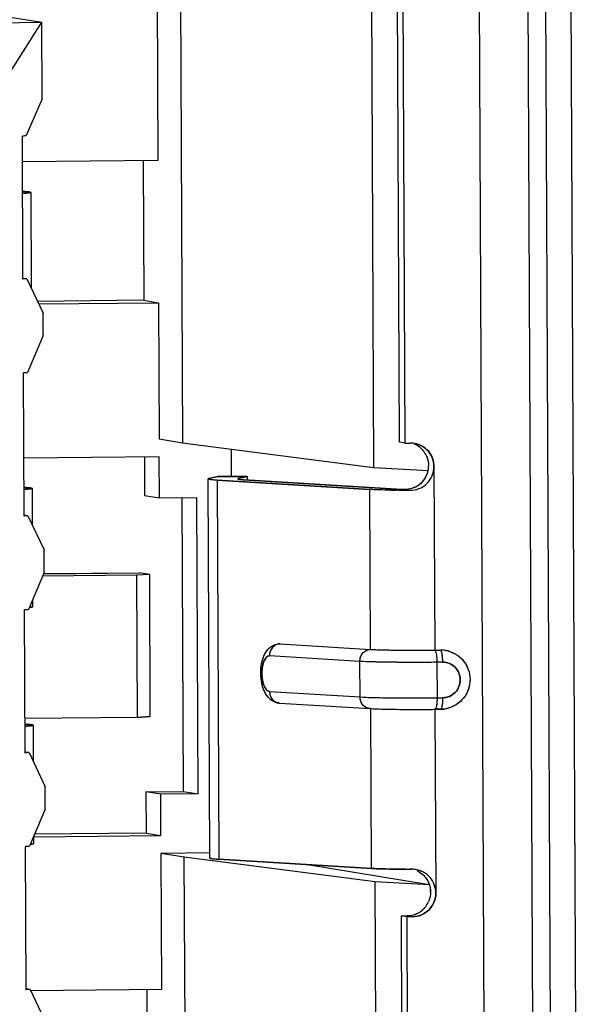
# Model space of a CAD drawing. Header units: millimetres. Extents: x 0 to 1750, y -1720 to 477.
# Tile 28 of 256: x 348.74 to 353.47, y -972.84 to -964.53. Entities that reach past the tile are written whole.
import ezdxf

# ---------------------------------------------------------------- set-up
doc = ezdxf.new("R2010")
doc.units = ezdxf.units.MM
doc.header["$LTSCALE"] = 92.51
for name, color, linetype in [('101304998_DXF_CONTINUOUS_LINE', 7, 'CONTINUOUS'), ('_101304998_1DXF_CONTINUOUS_LINE', 7, 'CONTINUOUS'), ('DE-11-072043DXF_CONTINUOUS_LINE', 7, 'CONTINUOUS'), ('MANIFOLD_SOLDXF_CONTINUOUS_LINE', 7, 'CONTINUOUS')]:
    doc.layers.add(name, color=color, linetype=linetype)

msp = doc.modelspace()

# ---------------------------------------------------------------- linework, layer by layer
at = {"layer": '101304998_DXF_CONTINUOUS_LINE'}
for p, q in [((352.6917, -978.765), (352.6157, -961.4232)), ((353.1022, -978.7482), (353.0262, -961.4064)), ((351.9508, -968.0942), (351.9309, -963.5539)), ((351.9757, -963.5537), (351.9956, -968.1015)), ((350.1015, -964.0236), (350.1193, -968.0978)), ((351.7132, -964.0585), (351.7318, -968.3065)), ((349.9058, -964.2675), (349.9121, -965.7168)), ((347.4471, -964.3074), (348.9312, -964.5496)), ((347.7506, -964.5613), (348.9312, -964.5496)), ((348.6768, -964.9523), (348.9312, -964.5496)), ((348.9341, -965.1943), (348.9312, -964.5496)), ((348.9341, -965.1943), (348.8006, -965.5062)), ((348.8006, -965.5062), (348.7669, -965.5092)), ((348.7722, -966.7187), (348.7669, -965.5092)), ((349.9121, -965.7168), (348.7679, -965.7281)), ((349.7869, -965.718), (349.7921, -966.8958)), ((348.8092, -965.9798), (348.7889, -965.9784)), ((348.8384, -965.9848), (348.8384, -965.9846)), ((348.8385, -965.9848), (348.842, -966.792)), ((348.8059, -966.7156), (348.7722, -966.7187)), ((348.8059, -966.7156), (348.7736, -966.7104)), ((348.8059, -966.7156), (348.942, -967.0034)), ((349.7921, -966.8958), (348.8953, -966.9047)), ((348.9055, -966.9263), (349.9174, -966.9162)), ((349.7921, -966.8958), (349.9174, -966.9162)), ((349.9174, -966.9162), (349.9224, -968.0657)), ((348.9428, -967.1933), (348.942, -967.0034)), ((348.9428, -967.1933), (348.8094, -967.5053)), ((348.8094, -967.5053), (348.7757, -967.5083)), ((348.781, -968.7177), (348.7757, -967.5083)), ((349.9224, -968.0657), (350.1193, -968.0978)), ((350.1193, -968.0978), (351.7318, -968.3065)), ((350.5338, -968.3843), (350.5328, -968.1513)), ((351.9956, -968.1015), (351.9508, -968.0942)), ((351.9956, -968.1015), (352.0448, -968.101)), ((349.9231, -968.2156), (348.7788, -968.227)), ((349.7979, -968.2168), (349.7993, -968.545)), ((349.9246, -968.5654), (349.9231, -968.2156)), ((351.7318, -968.3065), (352.1954, -968.3322)), ((352.2424, -968.299), (352.2492, -969.8482)), ((350.3494, -971.6029), (350.3354, -968.4044)), ((350.4175, -968.3843), (350.343, -968.4011)), ((350.411, -968.4145), (351.7011, -968.4927)), ((350.411, -968.4145), (350.425, -971.6129)), ((350.6652, -968.3843), (350.4175, -968.3843)), ((350.5906, -968.401), (350.6652, -968.3843)), ((351.9274, -968.4885), (350.6374, -968.4102)), ((350.6652, -968.3843), (350.6653, -968.4101)), ((348.8201, -968.478), (348.7999, -968.4766)), ((348.8494, -968.483), (348.8493, -968.4828)), ((348.8494, -968.483), (348.8508, -968.791)), ((351.707, -969.8421), (351.7011, -968.4927)), ((351.9782, -968.4905), (351.9839, -968.4906)), ((351.9902, -968.4994), (351.9836, -968.4994)), ((351.9839, -968.4906), (352.0391, -968.4996)), ((349.9246, -968.5654), (349.7993, -968.545)), ((350.2395, -968.5623), (349.9246, -968.5654)), ((350.1143, -968.5636), (350.1251, -971.0407)), ((350.2504, -971.0611), (350.2395, -968.5623)), ((348.8147, -968.7147), (348.781, -968.7177)), ((348.8147, -968.7147), (348.7823, -968.7094)), ((348.8147, -968.7147), (348.9507, -969.0025)), ((348.9516, -969.1924), (348.9507, -969.0025)), ((348.9516, -969.1924), (348.8181, -969.5043)), ((349.7307, -969.2171), (348.9376, -969.225)), ((348.9517, -969.2031), (349.753, -969.1952)), ((349.8425, -969.2098), (349.7307, -969.2171)), ((349.7307, -969.2171), (349.736, -970.4165)), ((349.8425, -969.2098), (349.753, -969.1952)), ((349.8477, -970.4092), (349.8425, -969.2098)), ((348.8535, -969.4216), (348.8538, -969.4825)), ((348.8181, -969.5043), (348.7844, -969.5073)), ((348.7897, -970.7168), (348.7844, -969.5073)), ((350.9396, -969.7958), (350.9431, -969.7957)), ((350.9431, -969.7957), (351.707, -969.8421)), ((351.6169, -969.9437), (350.853, -969.8974)), ((352.2492, -969.8482), (352.2984, -969.8478)), ((351.6182, -970.2436), (351.6169, -969.9437)), ((352.3167, -969.9506), (352.2675, -969.9511)), ((352.2675, -969.9511), (352.2689, -970.251)), ((350.8543, -970.1972), (351.6182, -970.2436)), ((352.2689, -970.251), (352.3181, -970.2505)), ((350.9388, -970.2954), (351.7027, -970.3417)), ((349.736, -970.4165), (348.7885, -970.4259)), ((349.8477, -970.4092), (349.736, -970.4165)), ((351.7151, -971.6912), (351.7092, -970.3419)), ((352.1981, -970.3485), (352.2068, -970.3484)), ((352.3006, -970.3475), (352.2514, -970.348)), ((352.2514, -970.348), (352.2582, -971.8973)), ((348.8289, -970.477), (348.8086, -970.4756)), ((348.8581, -970.482), (348.8581, -970.4818)), ((348.8582, -970.482), (348.8595, -970.7901)), ((348.8234, -970.7137), (348.7897, -970.7168)), ((348.8234, -970.7137), (348.7911, -970.7085)), ((348.8234, -970.7137), (348.9595, -971.0015)), ((348.9603, -971.1914), (348.9595, -971.0015)), ((349.8103, -971.0438), (350.1251, -971.0407)), ((349.9356, -971.0643), (349.8103, -971.0438)), ((349.8103, -971.0438), (349.8118, -971.3936)), ((350.2504, -971.0611), (349.9356, -971.0643)), ((349.9371, -971.4141), (349.9356, -971.0643)), ((350.1251, -971.0407), (350.2504, -971.0611)), ((348.9603, -971.1914), (348.8269, -971.5034)), ((348.862, -971.4248), (349.9371, -971.4141)), ((349.8118, -971.3936), (348.8698, -971.403)), ((349.8118, -971.3936), (349.9371, -971.4141)), ((348.8623, -971.4206), (348.8625, -971.4816)), ((348.8269, -971.5034), (348.7932, -971.5064)), ((348.7985, -972.7158), (348.7932, -971.5064)), ((350.349, -971.5599), (349.9378, -971.564)), ((350.1346, -971.5962), (349.9378, -971.564)), ((349.9378, -971.564), (349.9428, -972.7135)), ((351.7471, -971.8048), (350.1346, -971.5962)), ((350.1533, -975.8441), (350.1346, -971.5962)), ((350.3622, -971.6072), (350.3554, -971.6059)), ((350.3736, -971.6088), (350.3635, -971.6074)), ((350.4062, -971.6117), (350.4038, -971.6115)), ((351.7151, -971.6912), (350.425, -971.6129)), ((352.2033, -971.8282), (351.1566, -971.6573)), ((352.0531, -971.6981), (352.0373, -971.6981)), ((352.2039, -971.8301), (351.7471, -971.8048)), ((351.7657, -976.0528), (351.7471, -971.8048)), ((351.9684, -972.0923), (352.0176, -972.0918)), ((352.0131, -972.0996), (351.9684, -972.0923)), ((351.9883, -976.6402), (351.9684, -972.0923)), ((352.0623, -972.0991), (352.0131, -972.0996)), ((352.0131, -972.0996), (352.033, -976.6475)), ((352.0176, -972.0918), (352.0623, -972.0991)), ((348.8322, -972.7128), (348.7985, -972.7158)), ((348.8322, -972.7128), (348.7998, -972.7075)), ((348.8322, -972.7128), (348.9683, -973.0006)), ((349.9428, -972.7135), (348.8323, -972.7245)), ((349.8176, -972.7147), (349.8228, -973.8925))]:
    msp.add_line(p, q, dxfattribs=at)
for centre, radius, start, end in [((348.6895, -967.6802), 1.7047, 86.65689, 87.30864), ((352.0467, -968.2915), 0.1904, 87.15184, 90.56318), ((352.0464, -968.2953), 0.1943, 80.68939, 87.14382), ((352.0012, -968.2888), 0.1952, 52.41144, 67.49949), ((352.0006, -968.2896), 0.1962, 45.29973, 52.41587), ((351.9997, -968.2903), 0.1974, 37.53092, 45.27622), ((351.9978, -968.2918), 0.1998, 22.83335, 37.5182), ((351.9939, -968.2925), 0.2037, 348.75983, 0.21879), ((350.3428, -968.4151), 0.0135, 111.44597, 113.67273), ((348.7005, -970.1784), 1.7047, 86.65689, 87.30864), ((351.9725, -967.7426), 0.7472, 266.54179, 267.03111), ((351.9856, -967.4927), 0.9975, 267.02377, 267.3504), ((351.9969, -967.249), 1.2414, 267.34823, 267.60928), ((352.0704, -955.4406), 13.0591, 269.44532, 269.61927), ((352.0079, -966.9864), 1.5043, 267.60835, 267.83352), ((352.0192, -966.6889), 1.8021, 267.83331, 268.0491), ((352.0308, -966.3485), 2.1426, 268.04867, 268.24715), ((352.0416, -965.9973), 2.494, 268.24616, 268.40495), ((352.0504, -965.6819), 2.8095, 268.40424, 268.52838), ((352.0794, -954.0624), 14.4372, 269.64626, 269.84003), ((350.942, -969.9232), 0.1276, 91.07992, 99.63587), ((352.3006, -970.0894), 0.2416, 80.68131, 90.52978), ((351.7888, -969.9524), 0.528, 0.18772, 4.36711), ((352.3004, -970.0916), 0.2438, 73.65788, 80.71015), ((350.9466, -970.1674), 0.1282, 257.70481, 266.51493), ((350.9439, -970.213), 0.0826, 259.80946, 266.45204), ((352.086, -955.9946), 14.3542, 269.5952, 269.80217), ((352.0901, -954.887), 15.4619, 269.80132, 269.9987), ((352.0901, -954.097), 16.2519, 269.99861, 270.18934), ((352.0893, -953.7632), 16.5856, 270.18848, 270.376), ((352.0938, -954.3873), 15.9615, 270.40554, 270.56782), ((352.2986, -970.1034), 0.2442, 270.5899, 277.63179), ((348.7092, -972.1774), 1.7047, 86.65689, 87.30864), ((350.3663, -971.5611), 0.0461, 255.17395, 256.2744), ((350.3889, -971.4444), 0.165, 260.67127, 261.14163), ((350.4345, -971.0816), 0.5307, 263.41154, 264.76928), ((350.4553, -970.8638), 0.7494, 264.70182, 264.88508), ((350.4769, -970.6163), 0.9979, 264.91826, 265.79642), ((350.5239, -969.9728), 1.6431, 265.8901, 266.55006), ((352.0926, -957.4094), 14.2887, 269.64574, 269.77846), ((352.0524, -971.9202), 0.2221, 86.89298, 89.83535), ((352.0523, -971.9221), 0.224, 83.22985, 86.89481), ((352.0524, -971.9215), 0.2234, 80.68933, 83.23145), ((352.0115, -971.8995), 0.2074, 58.55293, 64.63309), ((352.0094, -971.8909), 0.2041, 0.25387, 4.54447), ((352.0108, -971.891), 0.2026, 323.22453, 338.22562), ((352.0141, -971.8941), 0.1981, 293.73345, 308.50399), ((352.0133, -971.893), 0.1995, 308.49432, 316.18494), ((352.0123, -971.8921), 0.2008, 316.20604, 323.2153)]:
    msp.add_arc(centre, radius, start, end, dxfattribs=at)
for points, knots in [([(348.7694, -965.9928), (348.7793, -965.9922), (348.796, -965.991), (348.8191, -965.9896), (348.8297, -965.9871), (348.8384, -965.9864), (348.8384, -965.9848)], [0, 0, 0, 0, 0.428365, 0.740116, 0.930596, 1, 1, 1, 1]), ([(348.8346, -965.9829), (348.8332, -965.9826), (348.8248, -965.981), (348.8163, -965.9803), (348.8092, -965.9798)], [0, 0, 0, 0, 0.164809, 1, 1, 1, 1]), ([(348.8384, -965.9846), (348.8383, -965.9844), (348.8372, -965.9834), (348.8358, -965.9832), (348.8346, -965.9829)], [0, 0, 0, 0, 0.133456, 1, 1, 1, 1]), ([(352.0779, -968.1036), (352.1224, -968.1109), (352.2093, -968.1597), (352.2422, -968.2534), (352.2424, -968.299)], [0, 0, 0, 0, 0.497411, 1, 1, 1, 1]), ([(352.0284, -968.4878), (352.0668, -968.4818), (352.1444, -968.4475), (352.1859, -968.372), (352.1938, -968.3322)], [0, 0, 0, 0, 0.488553, 1, 1, 1, 1]), ([(352.0391, -968.4996), (352.0652, -968.4997), (352.1184, -968.4903), (352.1868, -968.4466), (352.2323, -968.379), (352.2425, -968.3254), (352.2424, -968.299)], [0, 0, 0, 0, 0.24799, 0.498637, 0.749241, 1, 1, 1, 1]), ([(350.3366, -968.4058), (350.3363, -968.4056), (350.3358, -968.4053), (350.3354, -968.4047), (350.3354, -968.4044)], [0, 0, 0, 0, 0.60329, 1, 1, 1, 1]), ([(350.3355, -968.4042), (350.3356, -968.4039), (350.3362, -968.4033), (350.3369, -968.4029), (350.3374, -968.4027)], [0, 0, 0, 0, 0.387667, 1, 1, 1, 1]), ([(350.411, -968.4145), (350.3938, -968.4134), (350.3714, -968.4121), (350.3468, -968.4085), (350.339, -968.4071), (350.3366, -968.4058)], [0, 0, 0, 0, 0.687687, 0.891271, 1, 1, 1, 1]), ([(350.5906, -968.401), (350.5899, -968.4012), (350.5883, -968.4017), (350.5854, -968.4022), (350.5854, -968.4034)], [0, 0, 0, 0, 0.40836, 1, 1, 1, 1]), ([(350.5854, -968.4034), (350.5854, -968.4035), (350.5856, -968.4039), (350.586, -968.4041), (350.5862, -968.4042)], [0, 0, 0, 0, 0.400709, 1, 1, 1, 1]), ([(350.5862, -968.4042), (350.5878, -968.4051), (350.5932, -968.4061), (350.6101, -968.4086), (350.6255, -968.4095), (350.6374, -968.4102)], [0, 0, 0, 0, 0.107579, 0.310712, 1, 1, 1, 1]), ([(348.7803, -968.491), (348.7903, -968.4905), (348.807, -968.4893), (348.83, -968.4878), (348.8406, -968.4853), (348.8494, -968.4846), (348.8494, -968.483)], [0, 0, 0, 0, 0.428365, 0.740116, 0.930596, 1, 1, 1, 1]), ([(348.8455, -968.4811), (348.8442, -968.4808), (348.8357, -968.4793), (348.8272, -968.4785), (348.8201, -968.478)], [0, 0, 0, 0, 0.164809, 1, 1, 1, 1]), ([(348.8493, -968.4828), (348.8493, -968.4826), (348.8482, -968.4816), (348.8467, -968.4814), (348.8455, -968.4811)], [0, 0, 0, 0, 0.133456, 1, 1, 1, 1]), ([(351.944, -968.499), (351.9187, -968.4988), (351.8377, -968.4977), (351.7567, -968.4961), (351.7011, -968.4927)], [0, 0, 0, 0, 0.311995, 1, 1, 1, 1]), ([(351.9839, -968.4906), (351.9874, -968.4907), (352.0022, -968.4908), (352.0172, -968.4896), (352.0284, -968.4878)], [0, 0, 0, 0, 0.233792, 1, 1, 1, 1]), ([(348.845, -969.4854), (348.8438, -969.4856), (348.8374, -969.4865), (348.831, -969.4872), (348.8259, -969.4876)], [0, 0, 0, 0, 0.198692, 1, 1, 1, 1]), ([(348.8521, -969.4837), (348.8517, -969.4839), (348.8494, -969.4846), (348.847, -969.4851), (348.845, -969.4854)], [0, 0, 0, 0, 0.180248, 1, 1, 1, 1]), ([(348.8538, -969.4825), (348.8538, -969.4828), (348.8532, -969.4833), (348.8525, -969.4836), (348.8521, -969.4837)], [0, 0, 0, 0, 0.350665, 1, 1, 1, 1]), ([(350.9193, -970.2927), (350.8954, -970.2875), (350.8504, -970.2621), (350.8082, -970.1988), (350.7859, -970.1237), (350.7781, -970.0429), (350.7848, -969.9623), (350.8068, -969.8877), (350.85, -969.8251), (350.8963, -969.8016), (350.9206, -969.7974)], [0, 0, 0, 0, 0.120266, 0.239325, 0.36559, 0.501077, 0.635693, 0.760476, 0.879046, 1, 1, 1, 1]), ([(350.9431, -969.7957), (350.9195, -969.7962), (350.8699, -969.8209), (350.8529, -969.8721), (350.853, -969.8974)], [0, 0, 0, 0, 0.48277, 1, 1, 1, 1]), ([(350.853, -969.8974), (350.8328, -969.8963), (350.8049, -969.9363), (350.7931, -969.988), (350.7882, -970.0437), (350.7935, -970.0998), (350.8068, -970.1535), (350.8327, -970.1958), (350.8543, -970.1972)], [0, 0, 0, 0, 0.177902, 0.323175, 0.490583, 0.659828, 0.81015, 1, 1, 1, 1]), ([(351.6169, -969.9437), (351.6168, -969.9185), (351.6338, -969.8672), (351.6834, -969.8425), (351.707, -969.8421)], [0, 0, 0, 0, 0.51723, 1, 1, 1, 1]), ([(351.707, -969.8421), (351.7814, -969.8466), (351.9622, -969.8489), (352.143, -969.8493), (352.2492, -969.8482)], [0, 0, 0, 0, 0.412277, 1, 1, 1, 1]), ([(352.2492, -969.8482), (352.2529, -969.8488), (352.2584, -969.8619), (352.2629, -969.8821), (352.2666, -969.9146), (352.2675, -969.9383), (352.2675, -969.9511)], [0, 0, 0, 0, 0.10456, 0.324443, 0.637765, 1, 1, 1, 1]), ([(352.3007, -969.849), (352.3004, -969.8487), (352.2997, -969.8481), (352.2988, -969.8478), (352.2984, -969.8478)], [0, 0, 0, 0, 0.537446, 1, 1, 1, 1]), ([(352.3152, -969.9122), (352.3141, -969.8981), (352.312, -969.8791), (352.3063, -969.8582), (352.3029, -969.851), (352.3007, -969.849)], [0, 0, 0, 0, 0.647247, 0.866036, 1, 1, 1, 1]), ([(352.369, -969.8576), (352.4222, -969.8731), (352.5207, -969.9443), (352.5658, -970.1181), (352.4942, -970.2827), (352.386, -970.3381), (352.3311, -970.3454)], [0, 0, 0, 0, 0.249447, 0.499802, 0.750322, 1, 1, 1, 1]), ([(352.2675, -969.9511), (352.1401, -969.9524), (351.9232, -969.9519), (351.7061, -969.9492), (351.6169, -969.9437)], [0, 0, 0, 0, 0.587714, 1, 1, 1, 1]), ([(352.3181, -970.2505), (352.3373, -970.2502), (352.3762, -970.242), (352.4408, -970.1975), (352.4813, -970.0992), (352.4401, -970.0012), (352.3749, -969.9579), (352.3359, -969.9505), (352.3167, -969.9506)], [0, 0, 0, 0, 0.125378, 0.251526, 0.500941, 0.749391, 0.874892, 1, 1, 1, 1]), ([(350.8543, -970.1972), (350.8544, -970.2197), (350.8681, -970.2646), (350.9086, -970.2905), (350.9293, -970.2942)], [0, 0, 0, 0, 0.515826, 1, 1, 1, 1]), ([(351.7027, -970.3417), (351.6803, -970.3403), (351.6341, -970.3161), (351.6183, -970.2676), (351.6182, -970.2436)], [0, 0, 0, 0, 0.483094, 1, 1, 1, 1]), ([(351.6182, -970.2436), (351.7075, -970.249), (351.9245, -970.2518), (352.1414, -970.2522), (352.2689, -970.251)], [0, 0, 0, 0, 0.412286, 1, 1, 1, 1]), ([(352.2689, -970.251), (352.2689, -970.2627), (352.2683, -970.2843), (352.2656, -970.3137), (352.2613, -970.3338), (352.2571, -970.3456), (352.2537, -970.3475)], [0, 0, 0, 0, 0.353795, 0.660167, 0.882222, 1, 1, 1, 1]), ([(352.3011, -970.3476), (352.3045, -970.3475), (352.3104, -970.3354), (352.3141, -970.3167), (352.3176, -970.2857), (352.3181, -970.2629), (352.3181, -970.2505)], [0, 0, 0, 0, 0.098807, 0.314158, 0.628752, 1, 1, 1, 1]), ([(351.7027, -970.3417), (351.7197, -970.3428), (351.8136, -970.3468), (351.9077, -970.3479), (351.9846, -970.3485)], [0, 0, 0, 0, 0.181417, 1, 1, 1, 1]), ([(352.2537, -970.3475), (352.2535, -970.3477), (352.2529, -970.3479), (352.2523, -970.348), (352.252, -970.3481)], [0, 0, 0, 0, 0.518076, 1, 1, 1, 1]), ([(348.7891, -970.4901), (348.799, -970.4895), (348.8157, -970.4883), (348.8388, -970.4868), (348.8494, -970.4844), (348.8581, -970.4836), (348.8581, -970.482)], [0, 0, 0, 0, 0.428365, 0.740116, 0.930596, 1, 1, 1, 1]), ([(348.8543, -970.4802), (348.8529, -970.4798), (348.8445, -970.4783), (348.836, -970.4776), (348.8289, -970.477)], [0, 0, 0, 0, 0.164809, 1, 1, 1, 1]), ([(348.8581, -970.4818), (348.858, -970.4817), (348.8569, -970.4807), (348.8555, -970.4804), (348.8543, -970.4802)], [0, 0, 0, 0, 0.133456, 1, 1, 1, 1]), ([(348.8538, -971.4844), (348.8525, -971.4846), (348.8462, -971.4856), (348.8398, -971.4862), (348.8347, -971.4867)], [0, 0, 0, 0, 0.198692, 1, 1, 1, 1]), ([(348.8609, -971.4828), (348.8605, -971.483), (348.8581, -971.4837), (348.8557, -971.4841), (348.8538, -971.4844)], [0, 0, 0, 0, 0.180248, 1, 1, 1, 1]), ([(348.8625, -971.4816), (348.8625, -971.4818), (348.8619, -971.4824), (348.8613, -971.4826), (348.8609, -971.4828)], [0, 0, 0, 0, 0.350665, 1, 1, 1, 1]), ([(350.3506, -971.6042), (350.3503, -971.6041), (350.3498, -971.6038), (350.3494, -971.6032), (350.3494, -971.6029)], [0, 0, 0, 0, 0.603624, 1, 1, 1, 1]), ([(352.0043, -971.6979), (351.9473, -971.6975), (351.8508, -971.6963), (351.7544, -971.6936), (351.7151, -971.6912)], [0, 0, 0, 0, 0.59113, 1, 1, 1, 1]), ([(352.2582, -971.8973), (352.258, -971.8512), (352.2238, -971.7554), (352.1341, -971.7085), (352.0886, -971.701)], [0, 0, 0, 0, 0.499494, 1, 1, 1, 1]), ([(352.1197, -971.7225), (352.1458, -971.7385), (352.1914, -971.7833), (352.2104, -971.8442), (352.2128, -971.8747)], [0, 0, 0, 0, 0.499998, 1, 1, 1, 1]), ([(352.2582, -971.8973), (352.2584, -971.9483), (352.2176, -972.0541), (352.1127, -972.0986), (352.0623, -972.0991)], [0, 0, 0, 0, 0.502776, 1, 1, 1, 1])]:
    msp.add_open_spline(points, degree=3, knots=knots, dxfattribs=at)
for points in [[(352.1819, -968.2142), (352.1921, -968.2385), (352.1976, -968.2653), (352.1977, -968.2917)], [(350.3379, -968.4025), (350.3395, -968.4019), (350.3413, -968.4015), (350.343, -968.4011)], [(350.3545, -971.6056), (350.3532, -971.6053), (350.3518, -971.6049), (350.3506, -971.6042)], [(352.2134, -971.89), (352.2136, -971.9158), (352.2085, -971.9422), (352.199, -971.9662)], [(352.0939, -972.0754), (352.07, -972.0858), (352.0436, -972.0916), (352.0176, -972.0918)]]:
    msp.add_open_spline(points, degree=3, dxfattribs=at)
at = {"layer": '_101304998_1DXF_CONTINUOUS_LINE'}
for p, q in [((350.1015, -964.0236), (350.1193, -968.0978)), ((351.7132, -964.0585), (351.7318, -968.3065)), ((349.9058, -964.2675), (349.9121, -965.7168)), ((347.4471, -964.3074), (348.9312, -964.5496)), ((347.7506, -964.5613), (348.9312, -964.5496)), ((348.6768, -964.9523), (348.9312, -964.5496)), ((348.9341, -965.1943), (348.9312, -964.5496)), ((348.9341, -965.1943), (348.8006, -965.5062)), ((348.7669, -965.5092), (348.8006, -965.5062)), ((348.7722, -966.7187), (348.7669, -965.5092)), ((349.9121, -965.7168), (348.7679, -965.7281)), ((349.7869, -965.718), (349.7921, -966.8958)), ((348.7868, -965.9782), (348.7889, -965.9784)), ((348.7889, -965.9784), (348.8086, -965.9797)), ((348.8086, -965.9797), (348.8092, -965.9798)), ((348.8385, -965.9848), (348.842, -966.792)), ((348.8059, -966.7156), (348.7722, -966.7187)), ((348.8059, -966.7156), (348.7736, -966.7104)), ((348.8059, -966.7156), (348.942, -967.0034)), ((349.7921, -966.8958), (348.8953, -966.9047)), ((348.9055, -966.9263), (349.9174, -966.9162)), ((349.7921, -966.8958), (349.9174, -966.9162)), ((349.9174, -966.9162), (349.9224, -968.0657)), ((348.9428, -967.1933), (348.942, -967.0034)), ((348.9428, -967.1933), (348.8094, -967.5053)), ((348.7757, -967.5083), (348.8094, -967.5053)), ((348.781, -968.7177), (348.7757, -967.5083)), ((349.9224, -968.0657), (350.1193, -968.0978)), ((350.1193, -968.0978), (351.7318, -968.3065)), ((350.5338, -968.3843), (350.5328, -968.1513)), ((349.9231, -968.2156), (348.7788, -968.227)), ((349.7979, -968.2168), (349.7993, -968.545)), ((349.9246, -968.5654), (349.9231, -968.2156)), ((351.7318, -968.3065), (352.1931, -968.332)), ((348.7978, -968.4765), (348.7999, -968.4766)), ((348.7999, -968.4766), (348.8196, -968.4779)), ((348.8196, -968.4779), (348.8201, -968.478)), ((348.8494, -968.483), (348.8508, -968.791)), ((349.9246, -968.5654), (349.7993, -968.545)), ((350.2395, -968.5623), (349.9246, -968.5654)), ((350.1143, -968.5636), (350.1251, -971.0407)), ((350.2504, -971.0611), (350.2395, -968.5623)), ((348.8147, -968.7147), (348.781, -968.7177)), ((348.8147, -968.7147), (348.7823, -968.7094)), ((348.8147, -968.7147), (348.9507, -969.0025)), ((348.9516, -969.1924), (348.9507, -969.0025)), ((348.9516, -969.1924), (348.8181, -969.5043)), ((349.7307, -969.2171), (348.9376, -969.225)), ((348.947, -969.2032), (349.753, -969.1952)), ((349.8425, -969.2098), (349.7307, -969.2171)), ((349.7307, -969.2171), (349.736, -970.4165)), ((349.8425, -969.2098), (349.753, -969.1952)), ((349.8477, -970.4092), (349.8425, -969.2098)), ((348.8535, -969.4216), (348.8538, -969.4825)), ((348.7844, -969.5073), (348.8181, -969.5043)), ((348.8254, -969.4877), (348.8378, -969.4864)), ((348.8378, -969.4864), (348.8443, -969.4855)), ((348.8538, -969.4826), (348.8538, -969.4825)), ((348.7897, -970.7168), (348.7844, -969.5073)), ((349.736, -970.4165), (348.7885, -970.4259)), ((349.736, -970.4165), (349.8477, -970.4092)), ((348.8065, -970.4755), (348.8086, -970.4756)), ((348.8086, -970.4756), (348.8283, -970.477)), ((348.8283, -970.477), (348.8289, -970.477)), ((348.8582, -970.482), (348.8595, -970.7901)), ((348.8234, -970.7137), (348.7897, -970.7168)), ((348.8234, -970.7137), (348.7911, -970.7085)), ((348.8234, -970.7137), (348.9595, -971.0015)), ((348.9603, -971.1914), (348.9595, -971.0015)), ((349.8103, -971.0438), (350.1251, -971.0407)), ((349.9356, -971.0643), (349.8103, -971.0438)), ((349.8103, -971.0438), (349.8118, -971.3936)), ((350.2504, -971.0611), (349.9356, -971.0643)), ((349.9371, -971.4141), (349.9356, -971.0643)), ((350.1251, -971.0407), (350.2504, -971.0611)), ((348.9603, -971.1914), (348.8269, -971.5034)), ((348.8623, -971.4248), (349.9371, -971.4141)), ((349.8118, -971.3936), (348.8698, -971.403)), ((349.8118, -971.3936), (349.9371, -971.4141)), ((348.8341, -971.4867), (348.8466, -971.4854)), ((348.8466, -971.4854), (348.853, -971.4846)), ((348.8623, -971.4206), (348.8625, -971.4816)), ((348.8625, -971.4817), (348.8625, -971.4816)), ((348.7932, -971.5064), (348.8269, -971.5034)), ((348.7985, -972.7158), (348.7932, -971.5064)), ((350.3492, -971.5599), (349.9378, -971.564)), ((350.1346, -971.5962), (349.9378, -971.564)), ((349.9378, -971.564), (349.9428, -972.7135)), ((351.7471, -971.8048), (350.1346, -971.5962)), ((350.1533, -975.8441), (350.1346, -971.5962)), ((352.2033, -971.8282), (351.1566, -971.6573)), ((352.2039, -971.8301), (351.7471, -971.8048)), ((351.7657, -976.0528), (351.7471, -971.8048)), ((348.8322, -972.7128), (348.7985, -972.7158)), ((348.8322, -972.7128), (348.7998, -972.7075)), ((348.8322, -972.7128), (348.9683, -973.0006)), ((349.9428, -972.7135), (348.8377, -972.7244)), ((349.8176, -972.7147), (349.8228, -973.8925))]:
    msp.add_line(p, q, dxfattribs=at)
for centre, radius, start, end in [((348.6828, -967.8072), 1.832, 86.74529, 87.30424), ((348.6938, -970.3055), 1.832, 86.74529, 87.30424), ((348.8259, -969.3693), 0.1177, 278.99185, 279.36864), ((348.8479, -969.4725), 0.012, 289.14294, 290.75624), ((348.7025, -972.3045), 1.832, 86.74529, 87.30424), ((348.8346, -971.3683), 0.1177, 278.99185, 279.36864), ((348.8567, -971.4716), 0.012, 289.14294, 290.75625)]:
    msp.add_arc(centre, radius, start, end, dxfattribs=at)
for points, knots in [([(348.8385, -965.9848), (348.8385, -965.9853), (348.8366, -965.9862), (348.8335, -965.987), (348.8278, -965.988), (348.8202, -965.989), (348.8103, -965.99), (348.7931, -965.9914), (348.7791, -965.9923), (348.7692, -965.9928)], [0, 0, 0, 0, 0.021419, 0.070897, 0.150852, 0.261387, 0.402208, 0.572741, 1, 1, 1, 1]), ([(348.8092, -965.9798), (348.8142, -965.9802), (348.8226, -965.9809), (348.8309, -965.9821), (348.8341, -965.9828)], [0, 0, 0, 0, 0.607278, 1, 1, 1, 1]), ([(348.8494, -968.483), (348.8494, -968.4835), (348.8475, -968.4844), (348.8444, -968.4852), (348.8387, -968.4862), (348.8311, -968.4872), (348.8213, -968.4882), (348.804, -968.4896), (348.7901, -968.4905), (348.7801, -968.491)], [0, 0, 0, 0, 0.021419, 0.070897, 0.150852, 0.261387, 0.402208, 0.572741, 1, 1, 1, 1]), ([(348.8201, -968.478), (348.8252, -968.4784), (348.8335, -968.4792), (348.8418, -968.4803), (348.845, -968.481)], [0, 0, 0, 0, 0.607278, 1, 1, 1, 1]), ([(348.845, -969.4854), (348.8457, -969.4853), (348.848, -969.4849), (348.8503, -969.4844), (348.8518, -969.4839)], [0, 0, 0, 0, 0.313669, 1, 1, 1, 1]), ([(348.8521, -969.4837), (348.8524, -969.4837), (348.853, -969.4834), (348.8537, -969.483), (348.8538, -969.4826)], [0, 0, 0, 0, 0.359775, 1, 1, 1, 1]), ([(348.8582, -970.482), (348.8582, -970.4825), (348.8563, -970.4835), (348.8532, -970.4842), (348.8475, -970.4853), (348.8399, -970.4862), (348.83, -970.4872), (348.8128, -970.4886), (348.7988, -970.4895), (348.7889, -970.4901)], [0, 0, 0, 0, 0.021419, 0.070897, 0.150852, 0.261387, 0.402208, 0.572741, 1, 1, 1, 1]), ([(348.8289, -970.477), (348.8339, -970.4774), (348.8423, -970.4782), (348.8506, -970.4793), (348.8538, -970.48)], [0, 0, 0, 0, 0.607278, 1, 1, 1, 1]), ([(348.8538, -971.4844), (348.8545, -971.4843), (348.8568, -971.4839), (348.8591, -971.4834), (348.8606, -971.4829)], [0, 0, 0, 0, 0.313669, 1, 1, 1, 1]), ([(348.8609, -971.4828), (348.8611, -971.4827), (348.8617, -971.4825), (348.8624, -971.4821), (348.8625, -971.4817)], [0, 0, 0, 0, 0.359775, 1, 1, 1, 1])]:
    msp.add_open_spline(points, degree=3, knots=knots, dxfattribs=at)
at = {"layer": 'DE-11-072043DXF_CONTINUOUS_LINE'}
for p, q in [((353.2553, -979.7945), (353.1701, -960.3397)), ((353.4701, -979.8295), (353.3847, -960.3388))]:
    msp.add_line(p, q, dxfattribs=at)
at = {"layer": 'MANIFOLD_SOLDXF_CONTINUOUS_LINE'}
for p, q in [((352.6917, -978.765), (352.6157, -961.4232)), ((353.1022, -978.7482), (353.0262, -961.4064)), ((351.9508, -968.0942), (351.931, -963.5541)), ((351.9757, -963.5537), (351.9956, -968.1015)), ((351.9956, -968.1015), (351.9508, -968.0942)), ((351.9956, -968.1015), (352.0448, -968.101)), ((352.2424, -968.299), (352.2492, -969.8482)), ((350.3494, -971.6029), (350.3354, -968.4044)), ((350.343, -968.4011), (350.4175, -968.3843)), ((351.7011, -968.4927), (350.411, -968.4145)), ((350.411, -968.4145), (350.425, -971.6129)), ((350.4175, -968.3843), (350.6652, -968.3843)), ((350.5863, -968.4043), (350.5889, -968.4052)), ((350.5899, -968.4055), (350.5936, -968.4062)), ((350.6652, -968.3843), (350.5906, -968.401)), ((350.5952, -968.4064), (350.6019, -968.4073)), ((350.6019, -968.4073), (350.6106, -968.4083)), ((350.6374, -968.4102), (351.9274, -968.4885)), ((350.6652, -968.3843), (350.6653, -968.4119)), ((351.707, -969.8421), (351.7011, -968.4927)), ((351.9446, -968.499), (351.9221, -968.4988)), ((351.9782, -968.4905), (351.9839, -968.4906)), ((351.9839, -968.4906), (352.0391, -968.4996)), ((350.9431, -969.7957), (350.9396, -969.7957)), ((350.9431, -969.7957), (351.707, -969.8421)), ((351.6169, -969.9437), (350.853, -969.8974)), ((352.2492, -969.8482), (352.2984, -969.8478)), ((351.6182, -970.2436), (351.6169, -969.9437)), ((352.3167, -969.9506), (352.2675, -969.9511)), ((352.2675, -969.9511), (352.2689, -970.251)), ((350.8543, -970.1972), (351.6182, -970.2436)), ((352.2689, -970.251), (352.3181, -970.2505)), ((350.9388, -970.2954), (351.7027, -970.3417)), ((351.7027, -970.3417), (351.7304, -970.3432)), ((351.7151, -971.6912), (351.7092, -970.3419)), ((352.1997, -970.3485), (352.2041, -970.3485)), ((352.2041, -970.3485), (352.2067, -970.3484)), ((352.2067, -970.3484), (352.2281, -970.3483)), ((352.2281, -970.3483), (352.252, -970.3481)), ((352.2514, -970.348), (352.2582, -971.8973)), ((352.252, -970.3481), (352.3011, -970.3476)), ((350.3554, -971.6059), (350.3622, -971.6072)), ((350.3635, -971.6074), (350.3735, -971.6088)), ((350.3735, -971.6088), (350.3861, -971.6101)), ((350.4037, -971.6115), (350.4061, -971.6117)), ((350.425, -971.6129), (351.7151, -971.6912)), ((352.0288, -971.698), (352.0376, -971.6981)), ((352.0376, -971.6981), (352.0531, -971.6981)), ((351.9684, -972.0923), (352.0176, -972.0918)), ((352.0131, -972.0996), (351.9684, -972.0923)), ((351.9883, -976.6402), (351.9684, -972.0923)), ((352.0623, -972.0991), (352.0131, -972.0996)), ((352.0131, -972.0996), (352.033, -976.6475))]:
    msp.add_line(p, q, dxfattribs=at)
for centre, radius, start, end in [((352.0467, -968.2944), 0.1934, 87.4605, 90.56686), ((352.0467, -968.2949), 0.1939, 80.74033, 87.46103), ((352.0017, -968.2878), 0.1941, 67.35797, 67.82986), ((352.0016, -968.2881), 0.1944, 63.45285, 67.35684), ((352.0015, -968.2883), 0.1947, 56.71111, 63.448), ((352.001, -968.289), 0.1955, 49.98368, 56.70852), ((352.0004, -968.2896), 0.1964, 45.28817, 49.97942), ((352, -968.2901), 0.197, 44.63266, 45.29011), ((351.9997, -968.2904), 0.1975, 37.54245, 44.62729), ((351.9975, -968.2919), 0.2001, 22.83404, 37.49466), ((351.9969, -968.2921), 0.2007, 22.36286, 22.81996), ((350.5883, -968.4005), 0.00426, 240.0688, 241.36716), ((350.5976, -968.3725), 0.0338, 255.12603, 256.99659), ((350.6117, -968.2996), 0.1081, 260.32972, 261.18219), ((350.6593, -967.8829), 0.5276, 264.70267, 264.99401), ((350.6714, -967.744), 0.667, 265.00197, 265.71068), ((350.6874, -967.5372), 0.8744, 265.68128, 265.88141), ((350.7035, -967.3105), 1.1017, 265.89116, 266.55936), ((352.0449, -957.8592), 10.6403, 269.1069, 269.33892), ((351.9725, -967.7427), 0.7472, 266.5418, 267.03115), ((351.9856, -967.4926), 0.9976, 267.0238, 267.35038), ((351.9969, -967.2487), 1.2417, 267.3482, 267.60919), ((352.0717, -955.2786), 13.2211, 269.44914, 269.64994), ((352.0079, -966.9866), 1.5041, 267.60825, 267.83345), ((352.0191, -966.69), 1.8009, 267.83325, 268.04918), ((352.0307, -966.3501), 2.141, 268.04877, 268.24742), ((352.0417, -965.9943), 2.497, 268.24643, 268.40504), ((352.0506, -965.6732), 2.8182, 268.40431, 268.52807), ((352.08, -953.8684), 14.6313, 269.65097, 269.83949), ((350.9448, -969.879), 0.0833, 91.13063, 105.15895), ((352.3008, -970.0902), 0.2424, 80.74303, 90.55838), ((350.9438, -970.2131), 0.0824, 257.96912, 266.51011), ((352.0754, -957.5154), 12.8334, 269.42075, 269.62023), ((352.09, -953.957), 16.3919, 270.06182, 270.23017), ((352.0899, -953.8977), 16.4512, 270.22981, 270.38254), ((352.2519, -970.3448), 0.00321, 270.63426, 277.64044), ((350.3663, -971.561), 0.0461, 255.17791, 256.27801), ((350.3889, -971.4444), 0.165, 260.66965, 261.14), ((350.455, -970.8672), 0.7461, 264.70006, 264.88411), ((350.4739, -970.6536), 0.9605, 264.9019, 265.81435), ((350.5209, -970.0179), 1.598, 265.88166, 266.56042), ((352.0524, -971.9244), 0.2263, 87.07822, 89.84183), ((352.0525, -971.923), 0.2249, 83.29459, 87.08106), ((352.0529, -971.9199), 0.2218, 80.74997, 83.29297), ((352.0105, -971.8909), 0.203, 323.24688, 338.24064), ((352.015, -971.8955), 0.1964, 293.22484, 293.68854), ((352.014, -971.8938), 0.1984, 293.73426, 308.48019), ((352.0133, -971.893), 0.1995, 308.50444, 315.54183), ((352.0127, -971.8924), 0.2003, 315.54007, 316.19027), ((352.0123, -971.8921), 0.2008, 316.19516, 323.20506)]:
    msp.add_arc(centre, radius, start, end, dxfattribs=at)
for points, knots in [([(352.2424, -968.299), (352.2423, -968.2758), (352.234, -968.2291), (352.1987, -968.168), (352.1447, -968.1229), (352.1004, -968.1072), (352.0779, -968.1035)], [0, 0, 0, 0, 0.251867, 0.5025, 0.751715, 1, 1, 1, 1]), ([(352.0391, -968.4996), (352.0652, -968.4997), (352.1184, -968.4904), (352.1868, -968.4466), (352.2322, -968.379), (352.2425, -968.3254), (352.2424, -968.299)], [0, 0, 0, 0, 0.247791, 0.498477, 0.749142, 1, 1, 1, 1]), ([(350.411, -968.4145), (350.4001, -968.4138), (350.3813, -968.4125), (350.3596, -968.4104), (350.347, -968.4086), (350.3409, -968.4073), (350.3373, -968.4063), (350.3354, -968.405), (350.3354, -968.4044)], [0, 0, 0, 0, 0.427346, 0.737243, 0.847126, 0.92679, 0.976654, 1, 1, 1, 1]), ([(350.5854, -968.4034), (350.5854, -968.4036), (350.5857, -968.404), (350.5861, -968.4042), (350.5862, -968.4042)], [0, 0, 0, 0, 0.664585, 1, 1, 1, 1]), ([(352.0285, -968.4878), (352.0448, -968.4852), (352.078, -968.4763), (352.1238, -968.4503), (352.1617, -968.4116), (352.1789, -968.3794), (352.1852, -968.3626)], [0, 0, 0, 0, 0.235213, 0.486495, 0.742994, 1, 1, 1, 1]), ([(351.879, -968.4982), (351.8446, -968.4977), (351.7853, -968.4964), (351.726, -968.4942), (351.7011, -968.4927)], [0, 0, 0, 0, 0.579845, 1, 1, 1, 1]), ([(351.9838, -968.4906), (351.9873, -968.4907), (352.0023, -968.4908), (352.0172, -968.4896), (352.0285, -968.4878)], [0, 0, 0, 0, 0.234204, 1, 1, 1, 1]), ([(350.9388, -970.2954), (350.9254, -970.2946), (350.899, -970.2886), (350.8531, -970.2622), (350.8204, -970.2191), (350.7999, -970.1703), (350.7851, -970.1157), (350.7779, -970.0433), (350.7841, -969.971), (350.7984, -969.9167), (350.8139, -969.8799), (350.8353, -969.847), (350.8638, -969.8197), (350.8993, -969.8008), (350.9261, -969.7959), (350.9396, -969.7957)], [0, 0, 0, 0, 0.061752, 0.122462, 0.240625, 0.301762, 0.365759, 0.500494, 0.634403, 0.697645, 0.758179, 0.817399, 0.877094, 0.9381, 1, 1, 1, 1]), ([(350.8725, -969.8347), (350.8661, -969.8437), (350.8562, -969.8639), (350.853, -969.8862), (350.853, -969.8974)], [0, 0, 0, 0, 0.496138, 1, 1, 1, 1]), ([(350.923, -969.7986), (350.913, -969.8013), (350.8936, -969.8107), (350.8787, -969.826), (350.8725, -969.8347)], [0, 0, 0, 0, 0.491942, 1, 1, 1, 1]), ([(350.79, -970.0435), (350.7899, -970.0244), (350.7926, -969.9887), (350.8033, -969.9471), (350.8166, -969.9211), (350.8275, -969.9075), (350.8397, -969.8988), (350.8488, -969.8971), (350.853, -969.8974)], [0, 0, 0, 0, 0.334189, 0.624201, 0.743462, 0.84347, 0.926546, 1, 1, 1, 1]), ([(351.6169, -969.9437), (351.6168, -969.9307), (351.6213, -969.9048), (351.6409, -969.8713), (351.6708, -969.8482), (351.6951, -969.8423), (351.707, -969.8421)], [0, 0, 0, 0, 0.260715, 0.515946, 0.761867, 1, 1, 1, 1]), ([(351.707, -969.8421), (351.7378, -969.844), (351.8123, -969.8464), (351.9386, -969.8486), (352.0885, -969.8493), (352.1948, -969.8488), (352.2492, -969.8482)], [0, 0, 0, 0, 0.170757, 0.412288, 0.698884, 1, 1, 1, 1]), ([(352.2492, -969.8482), (352.2506, -969.8485), (352.2537, -969.8514), (352.2584, -969.8618), (352.2631, -969.8829), (352.2666, -969.9143), (352.2675, -969.9383), (352.2675, -969.9511)], [0, 0, 0, 0, 0.040308, 0.106882, 0.326195, 0.638694, 1, 1, 1, 1]), ([(352.3167, -969.9506), (352.3167, -969.9378), (352.3158, -969.9138), (352.3123, -969.8824), (352.3076, -969.8613), (352.3029, -969.8509), (352.2998, -969.848), (352.2984, -969.8478)], [0, 0, 0, 0, 0.361306, 0.673805, 0.893118, 0.959692, 1, 1, 1, 1]), ([(352.3398, -969.8509), (352.3699, -969.8558), (352.429, -969.8773), (352.4992, -969.9396), (352.535, -970.0095), (352.5471, -970.0701), (352.548, -970.1319), (352.5277, -970.208), (352.4814, -970.2715), (352.4327, -970.3096), (352.3781, -970.3379), (352.3317, -970.3473), (352.3011, -970.3476)], [0, 0, 0, 0, 0.124494, 0.249171, 0.374121, 0.436953, 0.499821, 0.625038, 0.750102, 0.812806, 0.875442, 1, 1, 1, 1]), ([(352.2675, -969.9511), (352.2022, -969.9518), (352.0747, -969.9524), (351.8948, -969.9515), (351.7433, -969.9489), (351.6538, -969.946), (351.6169, -969.9437)], [0, 0, 0, 0, 0.301116, 0.587713, 0.829243, 1, 1, 1, 1]), ([(352.3167, -969.9506), (352.3359, -969.9504), (352.3749, -969.9579), (352.4241, -969.9909), (352.4571, -970.0404), (352.4649, -970.0796), (352.465, -970.0991)], [0, 0, 0, 0, 0.248359, 0.497415, 0.747987, 1, 1, 1, 1]), ([(350.8543, -970.1972), (350.85, -970.197), (350.8408, -970.194), (350.8287, -970.1841), (350.8178, -970.1692), (350.8043, -970.1418), (350.7932, -970.0992), (350.7901, -970.0628), (350.79, -970.0435)], [0, 0, 0, 0, 0.073083, 0.158506, 0.261533, 0.383142, 0.673313, 1, 1, 1, 1]), ([(352.465, -970.0991), (352.4651, -970.1186), (352.4576, -970.158), (352.4251, -970.2081), (352.3762, -970.242), (352.3373, -970.2503), (352.3181, -970.2505)], [0, 0, 0, 0, 0.251628, 0.502568, 0.752005, 1, 1, 1, 1]), ([(350.8543, -970.1972), (350.8544, -970.2085), (350.8579, -970.2309), (350.8731, -970.2607), (350.8967, -970.2832), (350.9165, -970.2916), (350.9267, -970.2937)], [0, 0, 0, 0, 0.260302, 0.514672, 0.760809, 1, 1, 1, 1]), ([(351.6182, -970.2436), (351.6552, -970.2458), (351.7446, -970.2488), (351.8962, -970.2514), (352.076, -970.2522), (352.2035, -970.2516), (352.2689, -970.251)], [0, 0, 0, 0, 0.170757, 0.412287, 0.698884, 1, 1, 1, 1]), ([(351.7027, -970.3417), (351.6914, -970.341), (351.6686, -970.3347), (351.6407, -970.3123), (351.6225, -970.2805), (351.6182, -970.2559), (351.6182, -970.2436)], [0, 0, 0, 0, 0.238919, 0.484226, 0.73865, 1, 1, 1, 1]), ([(352.2689, -970.251), (352.2689, -970.2633), (352.2683, -970.286), (352.2653, -970.3158), (352.2611, -970.3355), (352.2566, -970.3452), (352.2537, -970.3478), (352.2523, -970.348)], [0, 0, 0, 0, 0.366373, 0.678271, 0.894656, 0.959966, 1, 1, 1, 1]), ([(352.3011, -970.3476), (352.3024, -970.3476), (352.3055, -970.3452), (352.3083, -970.3393), (352.3112, -970.3304), (352.3147, -970.3129), (352.3175, -970.2859), (352.3181, -970.2629), (352.3181, -970.2505)], [0, 0, 0, 0, 0.038514, 0.101794, 0.194946, 0.316671, 0.630078, 1, 1, 1, 1]), ([(351.7304, -970.3432), (351.7617, -970.3446), (351.8335, -970.3467), (351.9053, -970.3477), (351.9457, -970.3482)], [0, 0, 0, 0, 0.43733, 1, 1, 1, 1]), ([(351.9903, -970.3485), (351.9999, -970.3486), (352.039, -970.3488), (352.0782, -970.3489), (352.1077, -970.3488)], [0, 0, 0, 0, 0.244405, 1, 1, 1, 1]), ([(350.3494, -971.6029), (350.3494, -971.603), (350.3496, -971.6036), (350.3502, -971.604), (350.3506, -971.6042)], [0, 0, 0, 0, 0.18661, 1, 1, 1, 1]), ([(350.3506, -971.6042), (350.3508, -971.6044), (350.3521, -971.605), (350.3534, -971.6054), (350.3545, -971.6056)], [0, 0, 0, 0, 0.192621, 1, 1, 1, 1]), ([(351.7151, -971.6912), (351.7334, -971.6923), (351.776, -971.6941), (351.8806, -971.6969), (351.9668, -971.6977), (352.0288, -971.698)], [0, 0, 0, 0, 0.175423, 0.407855, 1, 1, 1, 1]), ([(352.2582, -971.8973), (352.2581, -971.8738), (352.2496, -971.8266), (352.2131, -971.7648), (352.157, -971.72), (352.1116, -971.7048), (352.0885, -971.701)], [0, 0, 0, 0, 0.250209, 0.499874, 0.750213, 1, 1, 1, 1]), ([(352.1328, -971.7317), (352.1451, -971.7409), (352.1624, -971.7565), (352.1814, -971.7807), (352.193, -971.8007), (352.2018, -971.822), (352.2104, -971.8515), (352.2134, -971.8746), (352.2134, -971.89)], [0, 0, 0, 0, 0.250038, 0.37525, 0.5002, 0.62518, 0.750117, 1, 1, 1, 1]), ([(352.0623, -972.0991), (352.0879, -972.0989), (352.1398, -972.0879), (352.205, -972.0426), (352.2483, -971.9758), (352.2583, -971.9233), (352.2582, -971.8973)], [0, 0, 0, 0, 0.247993, 0.497432, 0.748374, 1, 1, 1, 1])]:
    msp.add_open_spline(points, degree=3, knots=knots, dxfattribs=at)
for points in [[(352.1825, -968.2157), (352.1923, -968.2396), (352.1976, -968.2659), (352.1977, -968.2917)], [(352.1852, -968.3626), (352.1935, -968.3401), (352.1978, -968.3157), (352.1977, -968.2917)], [(352.1139, -971.719), (352.1204, -971.7229), (352.1267, -971.7272), (352.1328, -971.7317)], [(352.2134, -971.89), (352.2136, -971.9158), (352.2086, -971.9422), (352.199, -971.9662)], [(352.0924, -972.076), (352.069, -972.0861), (352.0431, -972.0916), (352.0176, -972.0918)]]:
    msp.add_open_spline(points, degree=3, dxfattribs=at)

doc.saveas('drawing.dxf')
